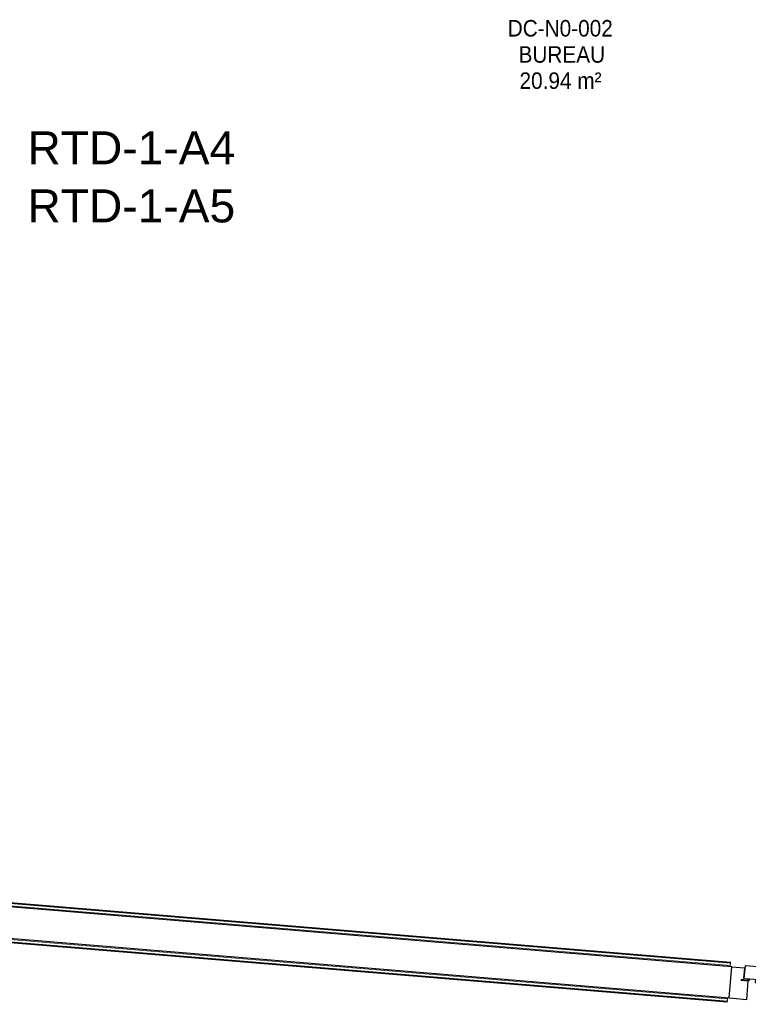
# Model space of a CAD drawing. Header units: millimetres. Extents: x -2845 to 74565, y -36590 to 13748.
# Tile 48 of 82: x 39522 to 41727, y -19581 to -16600. Entities that reach past the tile are written whole.
import ezdxf

# ---------------------------------------------------------------- set-up
doc = ezdxf.new("R2010")
doc.units = ezdxf.units.MM
for name, color, linetype, lineweight in [('A-DETL-GENF', 7, 'Continuous', 18), ('A-DOOR', 7, 'Continuous', 25), ('A-FLOR', 7, 'Continuous', 25), ('A-FLOR-HRAL', 7, 'Continuous', 18), ('A-WALL', 7, 'Continuous', 25), ('ESPACE', 7, 'Continuous', 30), ('INSTAL ELECTRIQUE', 7, 'Continuous', 18), ('Q-SPCQ', 7, 'Continuous', 18)]:
    doc.layers.add(name, color=color, linetype=linetype, lineweight=lineweight)
doc.styles.add('Arial', font='arial.ttf', dxfattribs={"height": 100})
doc.styles.add('Arial_3', font='arial.ttf', dxfattribs={"width": 0.9, "height": 50})

# ---------------------------------------------------------------- blocks, each defined once
blk = doc.blocks.new('PRT_SIMPLE_HUI_58x68x48 - PRT_BOIS_1V_930x2040x40-552385-2021_015_1111_DCE_1_50_N0 FINI_CFA_DIS')
at = {"layer": 'A-DETL-GENF', "lineweight": 25}
h = blk.add_hatch(color=256, dxfattribs=at)
h.paths.add_polyline_path([(-483.8, 9.7), (-483.8, 12.8), (-496.2, 14.5), (-500.5, 14.1), (-500.4, 13.2), (-495.9, 13.2), (-485.1, 11.7), (-484.4, 10.7)])
h.paths.add_polyline_path([(-488.5, 8), (-483.8, 9.7), (-485.1, 10.6), (-488.7, 9.3), (-505.2, 9.3), (-505.2, 10.2), (-502, 10.5), (-502, 11.5), (-508.5, 11.5), (-508.5, 8), (-488.6, 8)])
h = blk.add_hatch(color=256, dxfattribs=at)
h.paths.add_polyline_path([(413.8, 9.7), (415.1, 11.7), (426.1, 13.2), (430.5, 13.6), (430.5, 14.5), (424.9, 14.3), (413.8, 12.8), (413.8, 10.5)])
h.paths.add_polyline_path([(438.5, 8), (438.5, 11.5), (432, 11.5), (432.1, 10.2), (435.2, 10.2), (435.2, 9.3), (418.4, 9.4), (415.1, 10.6), (413.8, 9.7), (419.6, 8), (435.4, 8)])
at = {"layer": 'A-DETL-GENF'}
for p, q in [((-508.5, 11.5), (-502, 11.5)), ((-508.5, 8), (-508.5, 11.5)), ((-488.5, 8), (-508.5, 8)), ((-505.2, 10.2), (-505.2, 9.3)), ((-502, 10.2), (-505.2, 10.2)), ((-505.2, 9.3), (-488.7, 9.3)), ((-502, 11.5), (-502, 10.2)), ((-500.5, 14.5), (-496, 14.5)), ((-500.5, 13.2), (-500.5, 14.5)), ((-496.1, 13.2), (-500.5, 13.2)), ((-485.1, 11.7), (-496.1, 13.2)), ((-496, 14.5), (-483.8, 12.8)), ((-488.7, 9.3), (-485.1, 10.6)), ((-483.8, 9.7), (-488.5, 8)), ((-485.1, 10.6), (-485.1, 11.7)), ((-483.8, 12.8), (-483.8, 9.7)), ((413.8, 12.8), (426, 14.5)), ((413.8, 9.7), (413.8, 12.8)), ((418.5, 8), (413.8, 9.7)), ((426.1, 13.2), (415.1, 11.7)), ((415.1, 11.7), (415.1, 10.6)), ((415.1, 10.6), (418.7, 9.3)), ((438.5, 8), (418.5, 8)), ((418.7, 9.3), (435.2, 9.3)), ((426, 14.5), (430.5, 14.5)), ((430.5, 13.2), (426.1, 13.2)), ((430.5, 14.5), (430.5, 13.2)), ((432, 11.5), (438.5, 11.5)), ((432, 10.2), (432, 11.5)), ((435.2, 10.2), (432, 10.2)), ((435.2, 9.3), (435.2, 10.2)), ((438.5, 11.5), (438.5, 8))]:
    blk.add_line(p, q, dxfattribs=at)
at = {"layer": 'A-DOOR'}
for p, q in [((417, 54.5), (417, 977.5)), ((-427.1, 124), (-450.6, 124)), ((-450.6, 124), (-450.6, 123.5)), ((-450.6, 123.5), (-450.6, 119.4)), ((-427.1, 123.5), (-450.6, 123.5)), ((-450.6, 119.4), (-450.6, 112.3)), ((-427.1, 119.4), (-450.6, 119.4)), ((-319.6, 124), (-427.1, 124)), ((-427.1, 124), (-427.1, 123.5)), ((-427.1, 123.5), (-427.1, 124)), ((-427.1, 123.5), (-427.1, 119.4)), ((-319.6, 123.5), (-427.1, 123.5)), ((-427.1, 119.4), (-427.1, 123.5)), ((-427.1, 119.4), (-427.1, 112.3)), ((-319.6, 119.4), (-427.1, 119.4)), ((-427.1, 112.3), (-427.1, 119.4)), ((-319.6, 123.5), (-319.6, 124)), ((-319.6, 119.4), (-319.6, 123.5)), ((-319.6, 112.3), (-319.6, 119.4)), ((-450.6, 103), (-450.6, 112.3)), ((-450.6, 94.6), (-450.6, 103)), ((-427.1, 103), (-450.6, 103)), ((-450.6, 84.2), (-450.6, 94.6)), ((-427.1, 94.6), (-450.6, 94.6)), ((-427.1, 103), (-427.1, 112.3)), ((-427.1, 112.3), (-427.1, 103)), ((-427.1, 101.8), (-427.1, 103)), ((-319.6, 103), (-427.1, 103)), ((-427.1, 103), (-427.1, 94.6)), ((-427.1, 101.8), (-319.6, 101.8)), ((-427.1, 94.6), (-427.1, 84.2)), ((-319.6, 112.3), (-319.6, 103)), ((-319.6, 103), (-319.6, 101.8)), ((-465.6, 63.5), (-465.6, 54.5)), ((-413.4, 63.5), (-465.6, 63.5)), ((-450.6, 73.4), (-450.6, 84.2)), ((-427.1, 84.2), (-450.6, 84.2)), ((-450.6, 65), (-450.6, 73.4)), ((-450.6, 73.4), (-427.1, 73.4)), ((-450.6, 65), (-450.6, 64)), ((-450.6, 64), (-427.1, 64)), ((-427.1, 84.2), (-427.1, 73.4)), ((-427.1, 73.4), (-427.1, 65)), ((-427.1, 64), (-427.1, 65)), ((-413.4, 54.5), (-413.4, 63.5)), ((-499.5, 54.5), (430.5, 54.5)), ((-499.5, 14.5), (-499.5, 54.5)), ((430.5, 54.5), (430.5, 14.5)), ((426, 14.5), (-496, 14.5)), ((-465.6, 14.5), (-465.6, 5.5)), ((-465.6, 5.5), (-413.4, 5.5)), ((-427.1, 5), (-450.6, 5)), ((-450.6, 5), (-450.6, 4)), ((-450.6, -4.4), (-450.6, 4)), ((-427.1, 4), (-427.1, 5)), ((-427.1, 4), (-427.1, -4.4)), ((-413.4, 5.5), (-413.4, 14.5)), ((-450.6, -15.2), (-450.6, -4.4)), ((-427.1, -4.4), (-450.6, -4.4)), ((-450.6, -25.6), (-450.6, -15.2)), ((-450.6, -15.2), (-427.1, -15.2)), ((-450.6, -34), (-450.6, -25.6)), ((-450.6, -25.6), (-427.1, -25.6)), ((-427.1, -4.4), (-427.1, -15.2)), ((-427.1, -15.2), (-427.1, -25.6)), ((-427.1, -25.6), (-427.1, -34)), ((-450.6, -43.3), (-450.6, -34)), ((-450.6, -34), (-427.1, -34)), ((-450.6, -43.3), (-450.6, -50.4)), ((-450.6, -50.4), (-450.6, -54.5)), ((-450.6, -50.4), (-427.1, -50.4)), ((-450.6, -54.5), (-450.6, -55)), ((-450.6, -54.5), (-427.1, -54.5)), ((-450.6, -55), (-427.1, -55)), ((-427.1, -34), (-427.1, -32.8)), ((-319.6, -32.8), (-427.1, -32.8)), ((-427.1, -43.3), (-427.1, -34)), ((-427.1, -34), (-319.6, -34)), ((-427.1, -34), (-427.1, -43.3)), ((-427.1, -43.3), (-427.1, -50.4)), ((-427.1, -50.4), (-427.1, -43.3)), ((-427.1, -50.4), (-427.1, -54.5)), ((-427.1, -50.4), (-319.6, -50.4)), ((-427.1, -54.5), (-427.1, -50.4)), ((-427.1, -54.5), (-427.1, -55)), ((-427.1, -54.5), (-319.6, -54.5)), ((-427.1, -55), (-427.1, -54.5)), ((-427.1, -55), (-319.6, -55)), ((-319.6, -32.8), (-319.6, -34)), ((-319.6, -34), (-319.6, -43.3)), ((-319.6, -50.4), (-319.6, -43.3)), ((-319.6, -54.5), (-319.6, -50.4)), ((-319.6, -55), (-319.6, -54.5))]:
    blk.add_line(p, q, dxfattribs=at)
for radius, start, end in [(9.12, 155.8208, 180), (9.12, 180, 204.1792), (7.5, 360, 180), (7.5, 120, 180), (7.5, 180, 360), (7.5, 195, 225), (9.12, 111.9887, 120), (7.5, 61.773, 90), (7.5, 0, 60), (7.5, 330, 0), (9.12, 335.8208, 0), (9.12, 240, 248.0113), (7.5, 240, 300), (9.12, 291.9887, 300)]:
    blk.add_arc((429, 65.5), radius, start, end, dxfattribs=at)
at = {"layer": 'Q-SPCQ'}
for p, q in [((430.5, 54.5), (403.5, 54.5)), ((430.5, 40.5), (430.5, 54.5))]:
    blk.add_line(p, q, dxfattribs=at)
blk = doc.blocks.new('Garde-corps - Garde-corps-505703-2021_015_1111_DCE_1_50_N0 FINI_CFA_DIS')
at = {"layer": 'A-FLOR-HRAL'}
for p, q in [((-11497, -19464.1), (-14693, -19199)), ((-11496.4, -19457), (-14685.3, -19192.5)), ((-11496.3, -19455.2), (-14683.5, -19190.9)), ((-11496.1, -19453.6), (-14681.7, -19189.4)), ((-11497.2, -19467), (-11497, -19464.1)), ((-11496.4, -19457), (-11497, -19464.1)), ((-11496.3, -19455.2), (-11496.4, -19457)), ((-11496.3, -19455.2), (-11496.1, -19453.6))]:
    blk.add_line(p, q, dxfattribs=at)
blk = doc.blocks.new('Garde-corps - Garde-corps-507164-2021_015_1111_DCE_1_50_N0 FINI_CFA_DIS')
at = {"layer": 'A-FLOR-HRAL'}
for p, q in [((-14903.8, -19430.4), (-14891.6, -19283.8)), ((-14891.6, -19283.8), (-11505.3, -19564.7)), ((-14885.1, -19291.5), (-14891.6, -19283.8)), ((-14896.7, -19430.9), (-14885.1, -19291.5)), ((-14894.9, -19431.1), (-14883.5, -19293.4)), ((-14893.3, -19431.2), (-14882, -19295.2)), ((-14885.1, -19291.5), (-11505.9, -19571.8)), ((-14883.5, -19293.4), (-11506.1, -19573.5)), ((-14882, -19295.2), (-11506.2, -19575.2)), ((-14906.8, -19430.1), (-14903.8, -19430.4)), ((-14896.7, -19430.9), (-14903.8, -19430.4)), ((-14894.9, -19431.1), (-14896.7, -19430.9)), ((-14894.9, -19431.1), (-14893.3, -19431.2)), ((-11506.2, -19575.2), (-11506.1, -19573.5)), ((-11505.9, -19571.8), (-11506.1, -19573.5)), ((-11505.3, -19564.7), (-11505.9, -19571.8)), ((-11505.3, -19564.7), (-11505.1, -19561.7))]:
    blk.add_line(p, q, dxfattribs=at)
for points, knots in [([(-14891.6, -19283.8), (-14891.6, -19283.8), (-14891.7, -19283.8), (-14891.8, -19283.6), (-14892, -19283.4), (-14892.2, -19283.2), (-14892.3, -19283), (-14892.5, -19282.9), (-14892.7, -19282.6), (-14892.9, -19282.3), (-14893.2, -19282), (-14893.4, -19281.8), (-14893.8, -19281.3), (-14894.1, -19280.9), (-14894.4, -19280.6)], [0, 0, 0, 0, 0.166667, 0.25, 0.333333, 0.416667, 0.458333, 0.5, 0.583333, 0.666667, 0.708333, 0.75, 0.833333, 1, 1, 1, 1]), ([(-14882, -19295.2), (-14882, -19295.2), (-14882.1, -19295.2), (-14882.2, -19295), (-14882.3, -19294.9), (-14882.4, -19294.7), (-14882.6, -19294.5), (-14882.7, -19294.4), (-14882.8, -19294.2), (-14882.9, -19294.1), (-14883, -19294), (-14883.2, -19293.9), (-14883.3, -19293.7), (-14883.4, -19293.6), (-14883.5, -19293.5), (-14883.5, -19293.4)], [0.1, 0.1, 0.1, 0.1, 0.2, 0.3, 0.4, 0.475, 0.55, 0.6, 0.65, 0.7, 0.75, 0.8, 0.85, 0.9, 1, 1, 1, 1])]:
    blk.add_open_spline(points, degree=3, knots=knots, dxfattribs=at)
blk = doc.blocks.new('B02_ARC_rvt-1-2021_015_1111_DCE_1_50_N0 FINI_CFA_DIS')
at = {"layer": 'A-FLOR'}
for p, q in [((-11492.6, -19467.4), (-11454.4, -19470.6)), ((-11454.4, -19470.6), (-11457.1, -19503.5)), ((-11457.1, -19503.5), (-11455.6, -19503.6)), ((-11447.3, -19566.5), (-11442.7, -19510.7)), ((-11500.5, -19562.1), (-11447.3, -19566.5))]:
    blk.add_line(p, q, dxfattribs=at)
at = {"layer": 'A-WALL'}
for p, q in [((-11492.6, -19467.4), (-14696.3, -19201.7)), ((-14894.4, -19280.6), (-11500.5, -19562.1)), ((-11500.5, -19562.1), (-11492.6, -19467.4))]:
    blk.add_line(p, q, dxfattribs=at)
at = {"layer": 'A-DOOR', "lineweight": 18, "rotation": 355.258613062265}
blk.add_blockref('PRT_SIMPLE_HUI_58x68x48 - PRT_BOIS_1V_930x2040x40-552385-2021_015_1111_DCE_1_50_N0 FINI_CFA_DIS', (-10958, -19559.4), dxfattribs=at)
at = {"layer": 'A-FLOR-HRAL', "lineweight": 18}
for name in ['Garde-corps - Garde-corps-505703-2021_015_1111_DCE_1_50_N0 FINI_CFA_DIS', 'Garde-corps - Garde-corps-507164-2021_015_1111_DCE_1_50_N0 FINI_CFA_DIS']:
    blk.add_blockref(name, (0, 0), dxfattribs=at)
blk = doc.blocks.new('B02_ELE_rvt-1-2021_015_1111_DCE_1_50_N0 FINI_CFA_DIS')
at = {"layer": 'INSTAL ELECTRIQUE', "lineweight": 9, "char_height": 100, "width": 773.628, "attachment_point": 1, "style": 'Arial', "bg_fill": 3, "box_fill_scale": 1.25, "bg_fill_color": 256, "bg_fill_true_color": 13158600, "bg_fill_transparency": 0}
for s, insert in [('RTD-1-A4', (-13623.5, -16937.8)), ('RTD-1-A5', (-13623.5, -17113.7))]:
    blk.add_mtext(s, dxfattribs=dict(at, insert=insert))

msp = doc.modelspace()

# ---------------------------------------------------------------- block references
at = {"lineweight": 5}
msp.add_blockref('B02_ARC_rvt-1-2021_015_1111_DCE_1_50_N0 FINI_CFA_DIS', (53169.3, 0), dxfattribs=at)

# ---------------------------------------------------------------- next in the draw order: block references
msp.add_blockref('B02_ELE_rvt-1-2021_015_1111_DCE_1_50_N0 FINI_CFA_DIS', (53169.3, 0), dxfattribs=at)

# ---------------------------------------------------------------- next in the draw order: texts
at = {"layer": 'ESPACE', "color": 8, "true_color": 0x808080, "char_height": 50, "attachment_point": 1, "style": 'Arial_3'}
for s, insert, width in [('DC-N0-002', (40998.9, -16600.8), 382.405), ('BUREAU', (41031.6, -16680.1), 303.038), ('20.94 m²', (41034.6, -16759.5), 299.43)]:
    msp.add_mtext(s, dxfattribs=dict(at, insert=insert, width=width))

doc.saveas('drawing.dxf')
